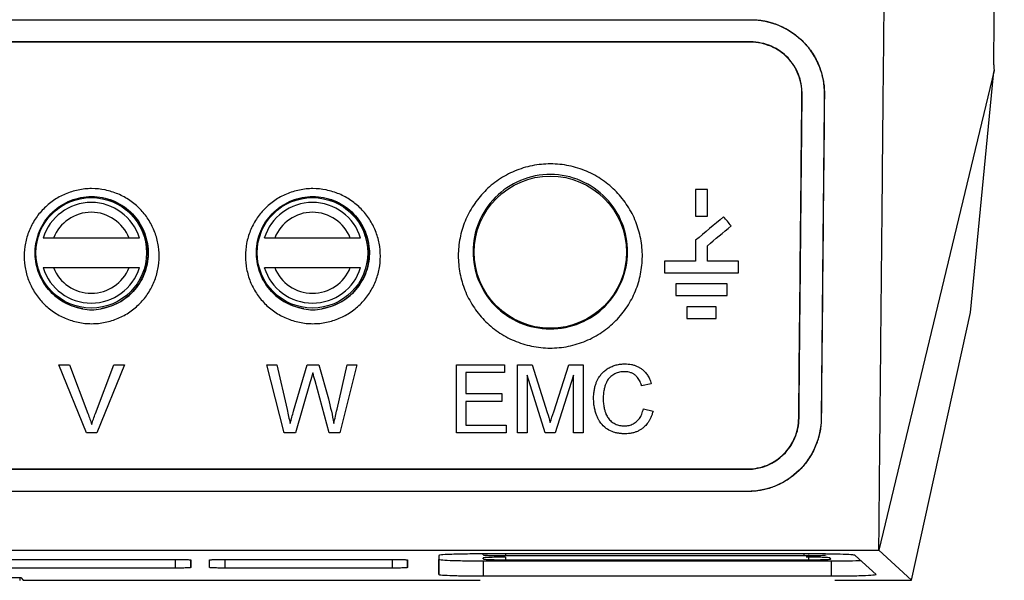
# Model space of a CAD drawing. Header units: millimetres. Extents: x -1111 to 1147, y -743 to 1146.
# Tile 119 of 203: x 269 to 336, y -63 to -25. Entities that reach past the tile are written whole.
import ezdxf

# ---------------------------------------------------------------- set-up
doc = ezdxf.new("R2010")
doc.units = ezdxf.units.MM

msp = doc.modelspace()

# ---------------------------------------------------------------- linework, layer by layer
at = {"color": 7, "linetype": 'Continuous', "lineweight": 25}
for p, q in [((119.525, -25.038), (318.68, -25.038)), ((219.102, -25.029), (318.68, -25.029)), ((318.68, -25.038), (318.68, -25.029)), ((318.68, -26.538), (119.525, -26.538)), ((318.68, -26.556), (119.525, -26.556)), ((318.68, -26.538), (318.68, -26.556)), ((335.2, -28.467), (327.38, -61.038)), ((333.605, -44.889), (335.151, -28.779)), ((322.161, -30.072), (322.18, -30.072)), ((323.689, -30.087), (323.68, -30.086)), ((315.752, -36.557), (314.952, -36.557)), ((314.952, -38.357), (315.752, -38.357)), ((276.536, -39.849), (271.413, -39.849)), ((291.536, -39.849), (286.413, -39.849)), ((271.413, -41.849), (276.536, -41.849)), ((286.413, -41.849), (291.536, -41.849)), ((314.952, -41.407), (312.852, -41.407)), ((317.852, -41.407), (315.752, -41.407)), ((312.852, -42.207), (317.852, -42.207)), ((317.102, -42.957), (313.602, -42.957)), ((313.602, -43.757), (317.102, -43.757)), ((316.352, -44.507), (314.352, -44.507)), ((314.352, -45.307), (316.352, -45.307)), ((329.605, -63.057), (333.605, -44.889)), ((271.784, -48.446), (272.49, -48.446)), ((273.648, -53.069), (271.784, -48.446)), ((272.49, -48.446), (273.748, -51.759)), ((274.253, -51.759), (275.513, -48.446)), ((276.22, -48.446), (274.355, -53.069)), ((275.513, -48.446), (276.22, -48.446)), ((287.052, -53.069), (285.888, -48.446)), ((285.888, -48.446), (286.561, -48.446)), ((286.561, -48.446), (287.247, -51.486)), ((287.696, -51.601), (288.61, -48.446)), ((288.61, -48.446), (289.394, -48.446)), ((289.394, -48.446), (290.054, -50.762)), ((290.637, -51.469), (291.319, -48.446)), ((291.992, -48.446), (290.827, -53.069)), ((291.319, -48.446), (291.992, -48.446)), ((298.731, -48.446), (301.991, -48.446)), ((298.731, -53.069), (298.731, -48.446)), ((301.991, -48.446), (301.991, -48.979)), ((302.88, -48.446), (303.86, -48.446)), ((302.88, -53.069), (302.88, -48.446)), ((303.86, -48.446), (304.894, -51.69)), ((305.329, -51.634), (306.352, -48.446)), ((306.352, -48.446), (307.325, -48.446)), ((307.325, -48.446), (307.325, -53.069)), ((301.991, -48.979), (299.383, -48.979)), ((299.383, -48.979), (299.383, -50.402)), ((304.758, -53.069), (303.532, -49.157)), ((303.532, -49.157), (303.532, -53.069)), ((306.673, -49.157), (305.439, -53.069)), ((306.673, -53.069), (306.673, -49.157)), ((288.824, -49.61), (287.823, -53.069)), ((290.111, -53.069), (289.145, -49.536)), ((311.948, -49.73), (311.296, -49.87)), ((299.383, -50.402), (301.813, -50.402)), ((301.813, -50.402), (301.813, -50.935)), ((301.813, -50.935), (299.383, -50.935)), ((299.383, -50.935), (299.383, -52.536)), ((311.414, -51.437), (312.066, -51.589)), ((321.966, -52.072), (321.948, -52.072)), ((299.383, -52.536), (302.109, -52.536)), ((302.109, -52.536), (302.109, -53.069)), ((323.467, -52.086), (323.476, -52.087)), ((274.355, -53.069), (273.648, -53.069)), ((287.823, -53.069), (287.052, -53.069)), ((290.827, -53.069), (290.111, -53.069)), ((302.109, -53.069), (298.731, -53.069)), ((303.532, -53.069), (302.88, -53.069)), ((305.439, -53.069), (304.758, -53.069)), ((307.325, -53.069), (306.673, -53.069)), ((119.738, -55.52), (318.466, -55.52)), ((119.738, -55.538), (318.466, -55.538)), ((318.466, -55.52), (318.466, -55.538)), ((318.466, -57.038), (119.738, -57.038)), ((318.466, -57.047), (219.102, -57.047)), ((318.466, -57.047), (318.466, -57.038)), ((219.102, -61.038), (327.38, -61.038)), ((297.535, -61.387), (297.535, -62.673)), ((322.761, -61.282), (300.552, -61.282)), ((302.052, -61.399), (322.318, -61.399)), ((327.193, -62.669), (325.776, -61.383)), ((329.605, -63.057), (327.38, -61.038)), ((268.352, -61.654), (279.672, -61.654)), ((280.724, -61.691), (280.724, -62.208)), ((281.999, -62.208), (281.999, -61.691)), ((283.052, -61.654), (294.372, -61.654)), ((295.424, -61.691), (295.424, -62.208)), ((297.535, -62.673), (297.552, -61.672)), ((300.552, -61.556), (300.552, -61.626)), ((324.178, -61.777), (300.552, -61.777)), ((300.552, -61.777), (300.552, -62.778)), ((302.052, -61.679), (322.626, -61.679)), ((322.549, -61.504), (322.458, -61.504)), ((324.125, -61.624), (324.048, -61.554)), ((324.178, -62.778), (324.178, -61.777)), ((279.672, -62.244), (268.352, -62.244)), ((294.372, -62.244), (283.052, -62.244)), ((243.102, -62.891), (269.186, -62.891)), ((269.137, -62.913), (269.137, -63.092)), ((269.186, -62.891), (269.352, -63.057)), ((269.352, -63.057), (300.341, -63.057)), ((300.552, -62.778), (324.178, -62.778)), ((324.389, -63.057), (329.605, -63.057))]:
    msp.add_line(p, q, dxfattribs=at)
at = {"color": 250, "linetype": 'Continuous', "lineweight": 25}
for p, q in [((300.552, -61.347), (300.554, -61.282)), ((302.052, -61.282), (302.052, -61.399)), ((322.318, -61.399), (322.318, -61.282)), ((322.626, -61.679), (322.626, -61.348)), ((279.672, -61.655), (279.672, -62.244)), ((280.724, -62.208), (280.716, -61.722)), ((283.052, -62.244), (283.052, -61.654)), ((294.372, -61.665), (294.372, -62.244)), ((295.424, -62.208), (295.415, -61.689)), ((300.552, -61.626), (300.553, -61.581)), ((302.052, -61.504), (302.052, -61.679))]:
    msp.add_line(p, q, dxfattribs=at)
at = {"color": 7, "linetype": 'Continuous', "lineweight": 25}
for centre, radius in [((305.102, -40.807), 5.166), ((273.974, -40.849), 3.75), ((288.974, -40.849), 3.75)]:
    msp.add_circle(centre, radius, dxfattribs=at)
for centre, radius, start, end in [((274.002, -40.873), 3.821, 279.25563, 260.74976), ((289.002, -40.873), 3.821, 279.25561, 260.74982), ((273.974, -40.849), 3.415, 17.02794, 162.97206), ((288.974, -40.849), 3.415, 17.02794, 162.97206), ((273.974, -40.849), 2.75, 21.32369, 158.67631), ((288.974, -40.849), 2.75, 21.32369, 158.67631), ((273.974, -40.849), 3.415, 197.02794, 342.97206), ((273.974, -40.849), 2.75, 201.32369, 338.67631), ((288.974, -40.849), 3.415, 197.02794, 342.97206), ((288.974, -40.849), 2.75, 201.32369, 338.67631)]:
    msp.add_arc(centre, radius, start, end, dxfattribs=at)
for points, knots in [([(327.38, -61.038), (327.389, -60.111), (327.407, -58.246), (327.434, -55.43), (327.462, -52.579), (327.49, -49.692), (327.518, -46.771), (327.547, -43.815), (327.576, -40.824), (327.605, -37.798), (327.635, -34.737), (327.665, -31.641), (327.695, -28.509), (327.726, -25.342), (327.757, -22.139), (327.788, -18.902), (327.82, -15.628), (327.852, -12.32), (327.885, -8.976), (327.917, -5.596), (327.95, -2.181), (327.984, 1.27), (328.018, 4.756), (328.052, 8.278), (328.086, 11.835), (328.121, 15.428), (328.156, 19.056), (328.192, 22.72), (328.228, 26.419), (328.264, 30.154), (328.3, 33.924), (328.337, 37.73), (328.375, 41.571), (328.412, 45.447), (328.45, 49.358), (328.488, 53.305), (328.527, 57.286), (328.566, 61.303), (328.605, 65.354), (328.645, 69.441), (328.684, 73.562), (328.711, 76.322), (328.725, 77.707)], [0, 0, 0, 0, 0.020524, 0.041279, 0.062265, 0.083482, 0.104929, 0.126607, 0.148516, 0.170656, 0.193026, 0.215627, 0.238458, 0.261519, 0.284811, 0.308332, 0.332084, 0.356066, 0.380277, 0.404718, 0.429388, 0.454288, 0.479416, 0.504774, 0.530359, 0.556174, 0.582216, 0.608486, 0.634984, 0.661709, 0.68866, 0.715839, 0.743243, 0.770874, 0.79873, 0.826811, 0.855117, 0.883647, 0.9124, 0.941378, 0.970578, 1, 1, 1, 1]), ([(335.173, -28.095), (335.181, -27.167), (335.198, -25.31), (335.223, -22.522), (335.248, -19.731), (335.273, -16.937), (335.297, -14.141), (335.32, -11.343), (335.344, -8.542), (335.367, -5.738), (335.39, -2.933), (335.412, -0.125), (335.434, 2.686), (335.456, 5.498), (335.477, 8.313), (335.498, 11.13), (335.519, 13.949), (335.539, 16.77), (335.559, 19.594), (335.578, 22.419), (335.603, 26.042), (335.632, 30.465), (335.665, 35.692), (335.697, 40.924), (335.728, 46.163), (335.757, 51.407), (335.786, 56.657), (335.813, 61.912), (335.839, 67.172), (335.864, 72.437), (335.879, 75.95), (335.887, 77.707)], [0, 0, 0, 0, 0.026707, 0.053413, 0.08012, 0.106826, 0.133533, 0.16024, 0.186946, 0.213653, 0.240359, 0.267066, 0.293772, 0.320479, 0.347185, 0.373892, 0.400598, 0.427305, 0.454011, 0.480718, 0.507424, 0.556682, 0.605939, 0.655197, 0.704455, 0.753712, 0.80297, 0.852228, 0.901486, 0.950743, 1, 1, 1, 1]), ([(318.68, -25.029), (318.755, -25.03), (318.904, -25.032), (319.127, -25.047), (319.347, -25.071), (319.566, -25.105), (319.782, -25.148), (319.996, -25.202), (320.209, -25.265), (320.419, -25.337), (320.865, -25.514), (321.519, -25.868), (322.281, -26.511), (322.907, -27.287), (323.27, -27.992), (323.468, -28.547), (323.57, -28.924), (323.641, -29.306), (323.684, -29.695), (323.687, -29.955), (323.689, -30.087)], [0, 0, 0, 0, 0.027845, 0.055484, 0.082976, 0.110378, 0.137749, 0.165149, 0.192636, 0.220269, 0.248106, 0.371989, 0.497036, 0.622621, 0.748793, 0.799158, 0.849173, 0.899126, 0.949306, 1, 1, 1, 1]), ([(318.68, -25.038), (320.042, -25.038), (321.318, -25.589), (322.478, -26.769), (322.689, -27.032), (323.049, -27.585), (323.503, -28.461), (323.686, -29.432), (323.679, -30.086)], [0, 0, 0, 0, 0.5, 0.5, 0.625, 0.625, 0.75, 1, 1, 1, 1]), ([(322.18, -30.072), (322.188, -29.153), (321.669, -27.839), (320.529, -27.027), (319.87, -26.738), (319.637, -26.663), (319.165, -26.563), (318.923, -26.538), (318.68, -26.538)], [0, 0, 0, 0, 0.5, 0.75, 0.75, 0.875, 0.875, 1, 1, 1, 1]), ([(322.161, -30.072), (322.164, -29.845), (322.144, -29.621), (322.063, -29.181), (322.001, -28.962), (321.835, -28.539), (321.732, -28.339), (321.487, -27.958), (321.343, -27.776), (321.023, -27.447), (320.848, -27.3), (320.467, -27.039), (320.26, -26.926), (319.834, -26.745), (319.612, -26.675), (319.151, -26.58), (318.916, -26.556), (318.68, -26.556)], [0, 0, 0, 0, 0.125, 0.125, 0.25, 0.25, 0.375, 0.375, 0.5, 0.5, 0.625, 0.625, 0.75, 0.75, 0.875, 0.875, 1, 1, 1, 1]), ([(335.151, -28.779), (335.152, -28.768), (335.154, -28.746), (335.16, -28.703), (335.169, -28.645), (335.181, -28.569), (335.194, -28.501), (335.2, -28.467)], [0, 0, 0, 0, 0.166254, 0.332639, 0.500595, 0.750322, 1, 1, 1, 1]), ([(335.173, -28.095), (335.173, -28.122), (335.173, -28.175), (335.176, -28.252), (335.181, -28.327), (335.189, -28.4), (335.196, -28.444), (335.2, -28.467)], [0, 0, 0, 0, 0.195729, 0.394095, 0.594615, 0.796766, 1, 1, 1, 1]), ([(321.966, -52.072), (321.975, -51.159), (321.993, -49.334), (322.019, -46.592), (322.046, -43.846), (322.073, -41.098), (322.099, -38.346), (322.126, -35.592), (322.153, -32.834), (322.17, -30.993), (322.179, -30.072)], [0, 0, 0, 0, 0.124973, 0.24995, 0.374933, 0.499925, 0.624925, 0.749937, 0.874961, 1, 1, 1, 1]), ([(323.68, -30.086), (323.671, -31.007), (323.653, -32.848), (323.626, -35.606), (323.599, -38.361), (323.573, -41.113), (323.546, -43.861), (323.52, -46.606), (323.493, -49.348), (323.476, -51.174), (323.467, -52.086)], [0, 0, 0, 0, 0.125039, 0.250063, 0.375075, 0.500075, 0.625066, 0.75005, 0.875027, 1, 1, 1, 1]), ([(311.343, -41.097), (311.34, -41.501), (311.299, -41.898), (311.182, -42.484), (311.134, -42.677), (311.018, -43.062), (310.95, -43.253), (310.721, -43.813), (310.533, -44.168), (310.201, -44.673), (310.081, -44.836), (309.824, -45.154), (309.687, -45.307), (309.258, -45.743), (308.945, -46.004), (308.265, -46.466), (307.895, -46.667), (307.133, -46.986), (306.737, -47.108), (306.121, -47.231), (305.912, -47.262), (305.496, -47.303), (305.288, -47.313), (304.872, -47.311), (304.664, -47.3), (304.248, -47.256), (304.039, -47.224), (303.425, -47.096), (303.029, -46.972), (302.457, -46.727), (302.269, -46.635), (301.906, -46.434), (301.73, -46.325), (301.224, -45.975), (300.911, -45.711), (300.337, -45.12), (300.086, -44.802), (299.757, -44.295), (299.656, -44.12), (299.469, -43.761), (299.384, -43.576), (299.16, -43.015), (299.049, -42.632), (298.898, -41.847), (298.86, -41.442), (298.863, -40.645), (298.902, -40.248), (299.018, -39.658), (299.067, -39.46), (299.183, -39.075), (299.25, -38.886), (299.477, -38.33), (299.664, -37.973), (300.111, -37.291), (300.368, -36.973), (300.795, -36.539), (300.944, -36.4), (301.259, -36.138), (301.425, -36.012), (301.939, -35.662), (302.301, -35.465), (302.872, -35.225), (303.067, -35.154), (303.468, -35.031), (303.672, -34.979), (304.285, -34.856), (304.698, -34.815), (305.327, -34.816), (305.538, -34.828), (305.955, -34.871), (306.161, -34.903), (306.568, -34.988), (306.769, -35.04), (307.166, -35.164), (307.363, -35.237), (307.939, -35.483), (308.3, -35.683), (308.978, -36.15), (309.297, -36.42), (309.865, -37.006), (310.117, -37.324), (310.449, -37.836), (310.552, -38.013), (310.737, -38.372), (310.821, -38.555), (311.044, -39.114), (311.157, -39.501), (311.308, -40.294), (311.345, -40.694), (311.343, -41.097)], [0, 0, 0, 0, 0.03125, 0.03125, 0.046875, 0.046875, 0.0625, 0.0625, 0.09375, 0.09375, 0.109375, 0.109375, 0.125, 0.125, 0.15625, 0.15625, 0.1875, 0.1875, 0.21875, 0.21875, 0.234375, 0.234375, 0.25, 0.25, 0.265625, 0.265625, 0.28125, 0.28125, 0.3125, 0.3125, 0.328125, 0.328125, 0.34375, 0.34375, 0.375, 0.375, 0.40625, 0.40625, 0.421875, 0.421875, 0.4375, 0.4375, 0.46875, 0.46875, 0.5, 0.5, 0.53125, 0.53125, 0.546875, 0.546875, 0.5625, 0.5625, 0.59375, 0.59375, 0.625, 0.625, 0.640625, 0.640625, 0.65625, 0.65625, 0.6875, 0.6875, 0.703125, 0.703125, 0.71875, 0.71875, 0.75, 0.75, 0.765625, 0.765625, 0.78125, 0.78125, 0.796875, 0.796875, 0.8125, 0.8125, 0.84375, 0.84375, 0.875, 0.875, 0.90625, 0.90625, 0.921875, 0.921875, 0.9375, 0.9375, 0.96875, 0.96875, 1, 1, 1, 1]), ([(310.343, -40.807), (310.339, -41.478), (310.204, -42.148), (309.69, -43.395), (309.309, -43.972), (308.347, -44.946), (307.764, -45.341), (306.48, -45.877), (305.779, -46.018), (304.378, -46.011), (303.677, -45.865), (302.399, -45.317), (301.82, -44.916), (300.866, -43.935), (300.491, -43.355), (299.988, -42.103), (299.86, -41.432), (299.863, -40.089), (299.995, -39.418), (300.507, -38.166), (300.886, -37.585), (301.851, -36.607), (302.435, -36.209), (303.722, -35.671), (304.424, -35.53), (305.828, -35.537), (306.529, -35.683), (307.81, -36.234), (308.391, -36.637), (309.345, -37.623), (309.721, -38.207), (310.221, -39.463), (310.347, -40.136), (310.343, -40.807)], [0, 0, 0, 0, 0.0625, 0.0625, 0.125, 0.125, 0.1875, 0.1875, 0.25, 0.25, 0.3125, 0.3125, 0.375, 0.375, 0.4375, 0.4375, 0.5, 0.5, 0.5625, 0.5625, 0.625, 0.625, 0.6875, 0.6875, 0.75, 0.75, 0.8125, 0.8125, 0.875, 0.875, 0.9375, 0.9375, 1, 1, 1, 1]), ([(274.002, -45.659), (273.692, -45.659), (273.388, -45.627), (272.791, -45.506), (272.494, -45.414), (271.934, -45.177), (271.67, -45.031), (271.17, -44.689), (270.937, -44.494), (270.52, -44.067), (270.333, -43.833), (270.006, -43.333), (269.87, -43.072), (269.649, -42.527), (269.565, -42.24), (269.453, -41.664), (269.424, -41.374), (269.424, -40.788), (269.452, -40.491), (269.564, -39.916), (269.647, -39.635), (269.868, -39.086), (270.007, -38.821), (270.33, -38.325), (270.515, -38.093), (270.937, -37.661), (271.168, -37.467), (271.54, -37.212), (271.668, -37.133), (271.934, -36.986), (272.072, -36.919), (272.495, -36.74), (272.785, -36.65), (273.383, -36.527), (273.693, -36.495), (274.305, -36.495), (274.609, -36.526), (275.211, -36.648), (275.505, -36.739), (276.064, -36.975), (276.334, -37.123), (276.834, -37.465), (277.064, -37.658), (277.483, -38.086), (277.672, -38.323), (277.996, -38.82), (278.133, -39.082), (278.356, -39.633), (278.44, -39.917), (278.551, -40.491), (278.579, -40.785), (278.579, -41.375), (278.551, -41.666), (278.439, -42.24), (278.355, -42.526), (278.133, -43.073), (277.996, -43.334), (277.673, -43.829), (277.484, -44.066), (277.067, -44.493), (276.838, -44.686), (276.34, -45.028), (276.07, -45.176), (275.513, -45.413), (275.223, -45.503), (274.618, -45.627), (274.311, -45.659), (274.002, -45.659)], [0, 0, 0, 0, 0.03125, 0.03125, 0.0625, 0.0625, 0.09375, 0.09375, 0.125, 0.125, 0.15625, 0.15625, 0.1875, 0.1875, 0.21875, 0.21875, 0.25, 0.25, 0.28125, 0.28125, 0.3125, 0.3125, 0.34375, 0.34375, 0.375, 0.375, 0.40625, 0.40625, 0.421875, 0.421875, 0.4375, 0.4375, 0.46875, 0.46875, 0.5, 0.5, 0.53125, 0.53125, 0.5625, 0.5625, 0.59375, 0.59375, 0.625, 0.625, 0.65625, 0.65625, 0.6875, 0.6875, 0.71875, 0.71875, 0.75, 0.75, 0.78125, 0.78125, 0.8125, 0.8125, 0.84375, 0.84375, 0.875, 0.875, 0.90625, 0.90625, 0.9375, 0.9375, 0.96875, 0.96875, 1, 1, 1, 1]), ([(289.002, -45.659), (288.692, -45.659), (288.388, -45.627), (287.791, -45.506), (287.494, -45.414), (286.934, -45.177), (286.67, -45.031), (286.17, -44.689), (285.937, -44.494), (285.52, -44.067), (285.333, -43.833), (285.006, -43.333), (284.87, -43.072), (284.649, -42.527), (284.565, -42.24), (284.453, -41.664), (284.424, -41.374), (284.424, -40.788), (284.452, -40.491), (284.564, -39.916), (284.647, -39.635), (284.868, -39.086), (285.007, -38.821), (285.33, -38.325), (285.515, -38.093), (285.937, -37.661), (286.168, -37.467), (286.54, -37.212), (286.668, -37.132), (286.934, -36.986), (287.073, -36.919), (287.495, -36.74), (287.785, -36.65), (288.383, -36.527), (288.693, -36.495), (289.305, -36.495), (289.609, -36.526), (290.211, -36.648), (290.506, -36.739), (291.064, -36.975), (291.334, -37.123), (291.834, -37.465), (292.064, -37.658), (292.483, -38.086), (292.672, -38.323), (292.996, -38.82), (293.133, -39.082), (293.356, -39.633), (293.44, -39.917), (293.551, -40.491), (293.579, -40.785), (293.579, -41.375), (293.551, -41.666), (293.439, -42.24), (293.355, -42.526), (293.133, -43.073), (292.996, -43.334), (292.673, -43.829), (292.484, -44.066), (292.067, -44.493), (291.838, -44.686), (291.34, -45.028), (291.07, -45.176), (290.513, -45.413), (290.223, -45.503), (289.618, -45.627), (289.311, -45.659), (289.002, -45.659)], [0, 0, 0, 0, 0.03125, 0.03125, 0.0625, 0.0625, 0.09375, 0.09375, 0.125, 0.125, 0.15625, 0.15625, 0.1875, 0.1875, 0.21875, 0.21875, 0.25, 0.25, 0.28125, 0.28125, 0.3125, 0.3125, 0.34375, 0.34375, 0.375, 0.375, 0.40625, 0.40625, 0.421875, 0.421875, 0.4375, 0.4375, 0.46875, 0.46875, 0.5, 0.5, 0.53125, 0.53125, 0.5625, 0.5625, 0.59375, 0.59375, 0.625, 0.625, 0.65625, 0.65625, 0.6875, 0.6875, 0.71875, 0.71875, 0.75, 0.75, 0.78125, 0.78125, 0.8125, 0.8125, 0.84375, 0.84375, 0.875, 0.875, 0.90625, 0.90625, 0.9375, 0.9375, 0.96875, 0.96875, 1, 1, 1, 1]), ([(273.388, -44.644), (272.907, -44.566), (272.444, -44.396), (271.619, -43.901), (271.257, -43.577), (270.679, -42.828), (270.461, -42.403), (270.195, -41.506), (270.144, -41.035), (270.216, -40.105), (270.337, -39.645), (270.739, -38.795), (271.021, -38.405), (271.715, -37.749), (272.127, -37.483), (273.027, -37.123), (273.514, -37.028), (274.489, -37.028), (274.977, -37.123), (275.877, -37.483), (276.289, -37.749), (276.983, -38.405), (277.264, -38.795), (277.667, -39.645), (277.788, -40.105), (277.859, -41.035), (277.809, -41.506), (277.542, -42.403), (277.325, -42.828), (276.746, -43.578), (276.384, -43.901), (275.559, -44.396), (275.096, -44.566), (274.616, -44.644)], [0, 0, 0, 0, 0.0625, 0.0625, 0.125, 0.125, 0.1875, 0.1875, 0.25, 0.25, 0.3125, 0.3125, 0.375, 0.375, 0.4375, 0.4375, 0.5, 0.5, 0.5625, 0.5625, 0.625, 0.625, 0.6875, 0.6875, 0.75, 0.75, 0.8125, 0.8125, 0.875, 0.875, 0.9375, 0.9375, 1, 1, 1, 1]), ([(288.388, -44.644), (287.907, -44.566), (287.444, -44.396), (286.619, -43.901), (286.257, -43.577), (285.679, -42.828), (285.461, -42.403), (285.195, -41.506), (285.144, -41.035), (285.216, -40.105), (285.337, -39.645), (285.739, -38.795), (286.021, -38.405), (286.715, -37.749), (287.127, -37.483), (288.027, -37.123), (288.514, -37.028), (289.489, -37.028), (289.977, -37.123), (290.877, -37.483), (291.289, -37.749), (291.983, -38.405), (292.264, -38.795), (292.667, -39.645), (292.788, -40.105), (292.859, -41.035), (292.809, -41.506), (292.542, -42.403), (292.325, -42.828), (291.746, -43.578), (291.384, -43.901), (290.559, -44.396), (290.096, -44.566), (289.616, -44.644)], [0, 0, 0, 0, 0.0625, 0.0625, 0.125, 0.125, 0.1875, 0.1875, 0.25, 0.25, 0.3125, 0.3125, 0.375, 0.375, 0.4375, 0.4375, 0.5, 0.5, 0.5625, 0.5625, 0.625, 0.625, 0.6875, 0.6875, 0.75, 0.75, 0.8125, 0.8125, 0.875, 0.875, 0.9375, 0.9375, 1, 1, 1, 1]), ([(271.413, -39.849), (271.286, -39.849), (271.158, -39.849), (270.919, -39.849), (270.806, -39.849), (270.709, -39.849)], [0, 0, 0, 0, 0.5, 0.5, 1, 1, 1, 1]), ([(277.239, -39.849), (277.142, -39.849), (277.031, -39.849), (276.79, -39.849), (276.664, -39.849), (276.536, -39.849)], [0, 0, 0, 0, 0.5, 0.5, 1, 1, 1, 1]), ([(286.413, -39.849), (286.286, -39.849), (286.158, -39.849), (285.919, -39.849), (285.806, -39.849), (285.709, -39.849)], [0, 0, 0, 0, 0.5, 0.5, 1, 1, 1, 1]), ([(292.239, -39.849), (292.142, -39.849), (292.031, -39.849), (291.79, -39.849), (291.664, -39.849), (291.536, -39.849)], [0, 0, 0, 0, 0.5, 0.5, 1, 1, 1, 1]), ([(270.709, -41.849), (270.806, -41.849), (270.919, -41.849), (271.158, -41.849), (271.286, -41.849), (271.413, -41.849)], [0, 0, 0, 0, 0.5, 0.5, 1, 1, 1, 1]), ([(276.536, -41.849), (276.664, -41.849), (276.79, -41.849), (277.031, -41.849), (277.142, -41.849), (277.239, -41.849)], [0, 0, 0, 0, 0.5, 0.5, 1, 1, 1, 1]), ([(285.709, -41.849), (285.806, -41.849), (285.919, -41.849), (286.158, -41.849), (286.286, -41.849), (286.413, -41.849)], [0, 0, 0, 0, 0.5, 0.5, 1, 1, 1, 1]), ([(291.536, -41.849), (291.664, -41.849), (291.79, -41.849), (292.031, -41.849), (292.142, -41.849), (292.239, -41.849)], [0, 0, 0, 0, 0.5, 0.5, 1, 1, 1, 1]), ([(273.391, -44.645), (273.592, -44.694), (273.795, -44.719), (274.204, -44.719), (274.411, -44.694), (274.613, -44.645)], [0, 0, 0, 0, 0.5, 0.5, 1, 1, 1, 1]), ([(288.391, -44.645), (288.592, -44.694), (288.795, -44.719), (289.204, -44.719), (289.411, -44.694), (289.613, -44.645)], [0, 0, 0, 0, 0.5, 0.5, 1, 1, 1, 1]), ([(308.036, -50.723), (308.038, -50.621), (308.043, -50.424), (308.081, -50.144), (308.14, -49.891), (308.215, -49.667), (308.303, -49.474), (308.395, -49.309), (308.488, -49.173), (308.613, -49.019), (308.786, -48.85), (309.026, -48.681), (309.291, -48.55), (309.572, -48.455), (309.866, -48.397), (310.066, -48.39), (310.166, -48.387)], [0, 0, 0, 0, 0.088007, 0.169087, 0.243301, 0.310577, 0.370947, 0.42447, 0.471109, 0.510851, 0.592175, 0.673416, 0.754731, 0.836153, 0.917892, 1, 1, 1, 1]), ([(310.166, -48.387), (310.24, -48.388), (310.387, -48.392), (310.602, -48.425), (310.809, -48.476), (311.003, -48.553), (311.182, -48.65), (311.355, -48.774), (311.528, -48.935), (311.696, -49.149), (311.846, -49.418), (311.912, -49.622), (311.948, -49.73)], [0, 0, 0, 0, 0.090287, 0.178701, 0.26534, 0.350246, 0.43357, 0.51538, 0.613441, 0.726848, 0.855678, 1, 1, 1, 1]), ([(310.134, -48.92), (310.078, -48.921), (309.967, -48.924), (309.8, -48.949), (309.637, -48.991), (309.48, -49.054), (309.335, -49.14), (309.202, -49.245), (309.084, -49.365), (308.984, -49.499), (308.896, -49.655), (308.818, -49.848), (308.754, -50.094), (308.698, -50.389), (308.691, -50.605), (308.688, -50.72)], [0, 0, 0, 0, 0.062425, 0.124937, 0.187722, 0.250686, 0.313995, 0.377777, 0.441991, 0.506687, 0.568818, 0.649206, 0.747859, 0.864814, 1, 1, 1, 1]), ([(311.296, -49.87), (311.274, -49.805), (311.233, -49.682), (311.156, -49.514), (311.071, -49.374), (310.983, -49.263), (310.875, -49.157), (310.736, -49.057), (310.552, -48.977), (310.348, -48.927), (310.207, -48.923), (310.134, -48.92)], [0, 0, 0, 0, 0.128904, 0.244437, 0.346055, 0.433556, 0.507358, 0.624315, 0.744976, 0.870172, 1, 1, 1, 1]), ([(310.179, -53.128), (310.093, -53.127), (309.927, -53.123), (309.691, -53.094), (309.48, -53.048), (309.202, -52.96), (308.859, -52.77), (308.595, -52.5), (308.437, -52.268), (308.344, -52.103), (308.252, -51.901), (308.167, -51.661), (308.097, -51.382), (308.045, -51.065), (308.039, -50.841), (308.036, -50.723)], [0, 0, 0, 0, 0.069055, 0.132358, 0.189995, 0.241987, 0.366522, 0.503689, 0.54675, 0.599107, 0.660743, 0.731642, 0.811807, 0.901266, 1, 1, 1, 1]), ([(308.688, -50.72), (308.69, -50.833), (308.695, -51.043), (308.738, -51.335), (308.797, -51.581), (308.867, -51.78), (308.941, -51.932), (309.049, -52.105), (309.222, -52.298), (309.497, -52.465), (309.8, -52.576), (310.012, -52.589), (310.118, -52.595)], [0, 0, 0, 0, 0.128747, 0.241345, 0.337762, 0.417973, 0.482038, 0.529923, 0.649983, 0.768094, 0.884612, 1, 1, 1, 1]), ([(273.748, -51.759), (273.795, -51.885), (273.888, -52.131), (273.964, -52.382), (274.002, -52.506)], [0, 0, 0, 0, 0.508723, 1, 1, 1, 1]), ([(310.118, -52.595), (310.172, -52.593), (310.281, -52.59), (310.44, -52.563), (310.591, -52.519), (310.733, -52.456), (310.862, -52.376), (311.007, -52.26), (311.167, -52.078), (311.323, -51.793), (311.382, -51.563), (311.414, -51.437)], [0, 0, 0, 0, 0.084245, 0.167007, 0.24833, 0.328376, 0.407231, 0.484934, 0.61884, 0.790483, 1, 1, 1, 1]), ([(312.066, -51.589), (312.046, -51.664), (312.006, -51.81), (311.925, -52.014), (311.835, -52.197), (311.736, -52.358), (311.631, -52.497), (311.522, -52.614), (311.396, -52.728), (311.243, -52.841), (311.056, -52.947), (310.853, -53.03), (310.636, -53.086), (310.41, -53.122), (310.257, -53.126), (310.179, -53.128)], [0, 0, 0, 0, 0.090295, 0.174501, 0.25293, 0.32532, 0.391665, 0.452097, 0.506654, 0.585342, 0.665327, 0.746663, 0.829503, 0.913919, 1, 1, 1, 1]), ([(318.466, -55.538), (319.417, -55.538), (320.287, -55.163), (321.242, -54.219), (321.503, -53.838), (321.867, -52.988), (321.962, -52.532), (321.966, -52.072)], [0, 0, 0, 0, 0.5, 0.5, 0.75, 0.75, 1, 1, 1, 1]), ([(318.466, -55.52), (318.701, -55.52), (318.931, -55.497), (319.383, -55.407), (319.608, -55.338), (320.033, -55.16), (320.233, -55.051), (320.612, -54.794), (320.788, -54.646), (321.104, -54.325), (321.246, -54.149), (321.494, -53.772), (321.598, -53.575), (321.768, -53.165), (321.834, -52.95), (321.922, -52.515), (321.946, -52.295), (321.948, -52.072)], [0, 0, 0, 0, 0.125, 0.125, 0.25, 0.25, 0.375, 0.375, 0.5, 0.5, 0.625, 0.625, 0.75, 0.75, 0.875, 0.875, 1, 1, 1, 1]), ([(323.466, -52.086), (323.46, -52.743), (323.324, -53.395), (322.935, -54.306), (322.776, -54.595), (322.411, -55.131), (321.378, -56.369), (319.825, -57.038), (318.466, -57.038)], [0, 0, 0, 0, 0.25, 0.25, 0.375, 0.375, 0.5, 1, 1, 1, 1]), ([(323.475, -52.087), (323.474, -52.158), (323.471, -52.301), (323.455, -52.515), (323.43, -52.726), (323.397, -52.936), (323.354, -53.144), (323.303, -53.35), (323.242, -53.555), (323.173, -53.758), (323.004, -54.192), (322.666, -54.832), (322.044, -55.593), (321.287, -56.225), (320.585, -56.601), (320.029, -56.807), (319.649, -56.915), (319.261, -56.991), (318.866, -57.039), (318.6, -57.044), (318.466, -57.047)], [0, 0, 0, 0, 0.02816, 0.056148, 0.084009, 0.11179, 0.139537, 0.167297, 0.195117, 0.223044, 0.251124, 0.377416, 0.502625, 0.628181, 0.752123, 0.801887, 0.851215, 0.900449, 0.949931, 1, 1, 1, 1]), ([(300.552, -61.282), (300.156, -61.282), (299.737, -61.285), (298.96, -61.297), (298.605, -61.306), (298.045, -61.327), (297.84, -61.339), (297.586, -61.364), (297.535, -61.376), (297.535, -61.387)], [0, 0, 0, 0, 0.25, 0.25, 0.5, 0.5, 0.75, 0.75, 1, 1, 1, 1]), ([(300.552, -61.347), (300.552, -61.354), (300.593, -61.361), (300.761, -61.375), (300.888, -61.381), (301.193, -61.39), (301.369, -61.394), (301.72, -61.398), (301.894, -61.399), (302.052, -61.399)], [0, 0, 0, 0, 0.25, 0.25, 0.5, 0.5, 0.75, 0.75, 1, 1, 1, 1]), ([(322.318, -61.399), (322.481, -61.399), (322.659, -61.398), (323.019, -61.394), (323.199, -61.39), (323.506, -61.38), (323.632, -61.373), (323.791, -61.359), (323.825, -61.352), (323.817, -61.345)], [0, 0, 0, 0, 0.25, 0.25, 0.5, 0.5, 0.75, 0.75, 1, 1, 1, 1]), ([(325.776, -61.383), (325.761, -61.37), (325.666, -61.355), (325.313, -61.329), (325.055, -61.317), (324.447, -61.299), (324.101, -61.292), (323.413, -61.284), (323.072, -61.282), (322.761, -61.282)], [0, 0, 0, 0, 0.25, 0.25, 0.5, 0.5, 0.75, 0.75, 1, 1, 1, 1]), ([(279.672, -61.654), (279.707, -61.654), (279.777, -61.654), (279.88, -61.655), (279.982, -61.656), (280.113, -61.657), (280.267, -61.66), (280.427, -61.665), (280.557, -61.67), (280.651, -61.677), (280.713, -61.684), (280.72, -61.688), (280.724, -61.691)], [0, 0, 0, 0, 0.0637274, 0.1268201, 0.189916, 0.2536533, 0.3799041, 0.5062526, 0.6291795, 0.752129, 0.8758792, 1, 1, 1, 1]), ([(281.999, -61.691), (282, -61.69), (282.002, -61.687), (282.018, -61.684), (282.044, -61.68), (282.092, -61.675), (282.175, -61.67), (282.309, -61.664), (282.469, -61.66), (282.65, -61.657), (282.847, -61.654), (282.983, -61.654), (283.052, -61.654)], [0, 0, 0, 0, 0.0637366, 0.1268372, 0.1899381, 0.2536753, 0.3799464, 0.5062891, 0.629222, 0.7521486, 0.875892, 1, 1, 1, 1]), ([(294.372, -61.654), (294.407, -61.654), (294.477, -61.654), (294.58, -61.655), (294.682, -61.656), (294.813, -61.657), (294.967, -61.66), (295.127, -61.665), (295.257, -61.67), (295.351, -61.677), (295.413, -61.684), (295.42, -61.688), (295.424, -61.691)], [0, 0, 0, 0, 0.063727, 0.12682, 0.189916, 0.253653, 0.379904, 0.506253, 0.62918, 0.752129, 0.875879, 1, 1, 1, 1]), ([(300.552, -61.777), (300.236, -61.777), (299.887, -61.775), (299.186, -61.766), (298.834, -61.759), (298.224, -61.74), (297.97, -61.727), (297.634, -61.7), (297.552, -61.686), (297.552, -61.672)], [0, 0, 0, 0, 0.25, 0.25, 0.5, 0.5, 0.75, 0.75, 1, 1, 1, 1]), ([(302.052, -61.504), (301.894, -61.504), (301.72, -61.505), (301.369, -61.509), (301.193, -61.513), (300.888, -61.523), (300.761, -61.529), (300.593, -61.542), (300.552, -61.55), (300.552, -61.556)], [0, 0, 0, 0, 0.25, 0.25, 0.5, 0.5, 0.75, 0.75, 1, 1, 1, 1]), ([(300.552, -61.626), (300.552, -61.633), (300.593, -61.64), (300.761, -61.654), (300.888, -61.66), (301.193, -61.67), (301.369, -61.673), (301.72, -61.678), (301.894, -61.679), (302.052, -61.679)], [0, 0, 0, 0, 0.25, 0.25, 0.5, 0.5, 0.75, 0.75, 1, 1, 1, 1]), ([(324.048, -61.554), (324.041, -61.548), (323.994, -61.541), (323.818, -61.528), (323.689, -61.522), (323.388, -61.512), (323.215, -61.509), (322.873, -61.505), (322.704, -61.504), (322.549, -61.504)], [0, 0, 0, 0, 0.25, 0.25, 0.5, 0.5, 0.75, 0.75, 1, 1, 1, 1]), ([(322.626, -61.679), (322.789, -61.679), (322.967, -61.678), (323.327, -61.673), (323.507, -61.669), (323.814, -61.659), (323.94, -61.653), (324.099, -61.639), (324.133, -61.631), (324.125, -61.624)], [0, 0, 0, 0, 0.25, 0.25, 0.5, 0.5, 0.75, 0.75, 1, 1, 1, 1]), ([(326.178, -61.748), (326.126, -61.75), (325.867, -61.763), (325.13, -61.773), (324.482, -61.776), (324.178, -61.777)], [0, 0, 0, 0, 0.116756, 0.585955, 1, 1, 1, 1]), ([(280.724, -62.208), (280.723, -62.209), (280.721, -62.211), (280.705, -62.215), (280.679, -62.218), (280.632, -62.223), (280.548, -62.228), (280.415, -62.234), (280.255, -62.239), (280.074, -62.242), (279.877, -62.244), (279.74, -62.244), (279.672, -62.244)], [0, 0, 0, 0, 0.0637358, 0.126836, 0.1899368, 0.2536743, 0.3799448, 0.5062876, 0.6292216, 0.7521485, 0.8758926, 1, 1, 1, 1]), ([(283.052, -62.244), (283.017, -62.244), (282.947, -62.244), (282.843, -62.244), (282.742, -62.243), (282.611, -62.241), (282.456, -62.238), (282.297, -62.234), (282.167, -62.228), (282.072, -62.222), (282.01, -62.215), (282.003, -62.21), (281.999, -62.208)], [0, 0, 0, 0, 0.063727, 0.126819, 0.189915, 0.253652, 0.379902, 0.506251, 0.629178, 0.752128, 0.875879, 1, 1, 1, 1]), ([(295.424, -62.208), (295.423, -62.209), (295.421, -62.211), (295.405, -62.215), (295.379, -62.218), (295.332, -62.223), (295.248, -62.228), (295.115, -62.234), (294.955, -62.239), (294.774, -62.242), (294.577, -62.244), (294.44, -62.244), (294.372, -62.244)], [0, 0, 0, 0, 0.063736, 0.126836, 0.189937, 0.253674, 0.379945, 0.506288, 0.629222, 0.752149, 0.875893, 1, 1, 1, 1]), ([(297.535, -62.673), (297.535, -62.687), (297.617, -62.701), (297.955, -62.728), (298.211, -62.741), (298.824, -62.76), (299.178, -62.767), (299.883, -62.776), (300.234, -62.778), (300.552, -62.778)], [0, 0, 0, 0, 0.25, 0.25, 0.5, 0.5, 0.75, 0.75, 1, 1, 1, 1]), ([(324.178, -62.778), (324.505, -62.778), (324.864, -62.776), (325.587, -62.767), (325.949, -62.759), (326.567, -62.739), (326.82, -62.726), (327.141, -62.698), (327.209, -62.683), (327.193, -62.669)], [0, 0, 0, 0, 0.25, 0.25, 0.5, 0.5, 0.75, 0.75, 1, 1, 1, 1])]:
    msp.add_open_spline(points, degree=3, knots=knots, dxfattribs=at)
for points in [[(321.947, -52.072), (322.019, -44.771), (322.09, -37.437), (322.161, -30.072)], [(323.689, -30.087), (323.617, -37.456), (323.546, -44.791), (323.475, -52.087)], [(314.952, -36.557), (314.952, -37.157), (314.952, -37.757), (314.952, -38.357)], [(315.752, -38.357), (315.752, -37.757), (315.752, -37.157), (315.752, -36.557)], [(316.852, -38.407), (316.218, -38.938), (315.585, -39.47), (314.952, -40.001)], [(317.366, -39.02), (317.195, -38.815), (317.024, -38.611), (316.852, -38.407)], [(315.752, -40.374), (316.29, -39.923), (316.828, -39.471), (317.366, -39.02)], [(314.952, -40.001), (314.952, -40.47), (314.952, -40.938), (314.952, -41.407)], [(315.752, -41.407), (315.752, -41.063), (315.752, -40.719), (315.752, -40.374)], [(312.852, -41.407), (312.852, -41.674), (312.852, -41.94), (312.852, -42.207)], [(317.852, -42.207), (317.852, -41.94), (317.852, -41.674), (317.852, -41.407)], [(313.602, -42.957), (313.602, -43.224), (313.602, -43.49), (313.602, -43.757)], [(317.102, -43.757), (317.102, -43.49), (317.102, -43.224), (317.102, -42.957)], [(273.391, -44.644), (273.39, -44.644), (273.389, -44.644), (273.388, -44.644), (273.388, -44.644)], [(274.616, -44.644), (274.616, -44.644), (274.614, -44.644), (274.613, -44.644), (274.613, -44.644)], [(288.391, -44.644), (288.39, -44.644), (288.389, -44.644), (288.388, -44.644), (288.388, -44.644)], [(289.616, -44.644), (289.616, -44.644), (289.614, -44.644), (289.613, -44.644), (289.613, -44.644)], [(314.352, -44.507), (314.352, -44.774), (314.352, -45.04), (314.352, -45.307)], [(316.352, -45.307), (316.352, -45.04), (316.352, -44.774), (316.352, -44.507)], [(288.999, -49.004), (288.942, -49.207), (288.883, -49.408), (288.824, -49.61)], [(289.145, -49.536), (289.096, -49.359), (289.047, -49.182), (288.999, -49.004)], [(290.054, -50.762), (290.197, -51.312), (290.319, -51.865), (290.422, -52.423)], [(274.002, -52.506), (274.04, -52.38), (274.115, -52.129), (274.207, -51.883), (274.253, -51.759)], [(287.247, -51.486), (287.318, -51.798), (287.389, -52.11), (287.458, -52.423)], [(287.458, -52.423), (287.539, -52.149), (287.616, -51.875), (287.696, -51.601)], [(290.422, -52.423), (290.493, -52.105), (290.565, -51.787), (290.637, -51.469)], [(304.894, -51.69), (304.965, -51.916), (305.035, -52.142), (305.102, -52.369)], [(305.102, -52.369), (305.174, -52.123), (305.253, -51.879), (305.329, -51.634)]]:
    msp.add_open_spline(points, degree=3, dxfattribs=at)

doc.saveas('drawing.dxf')
